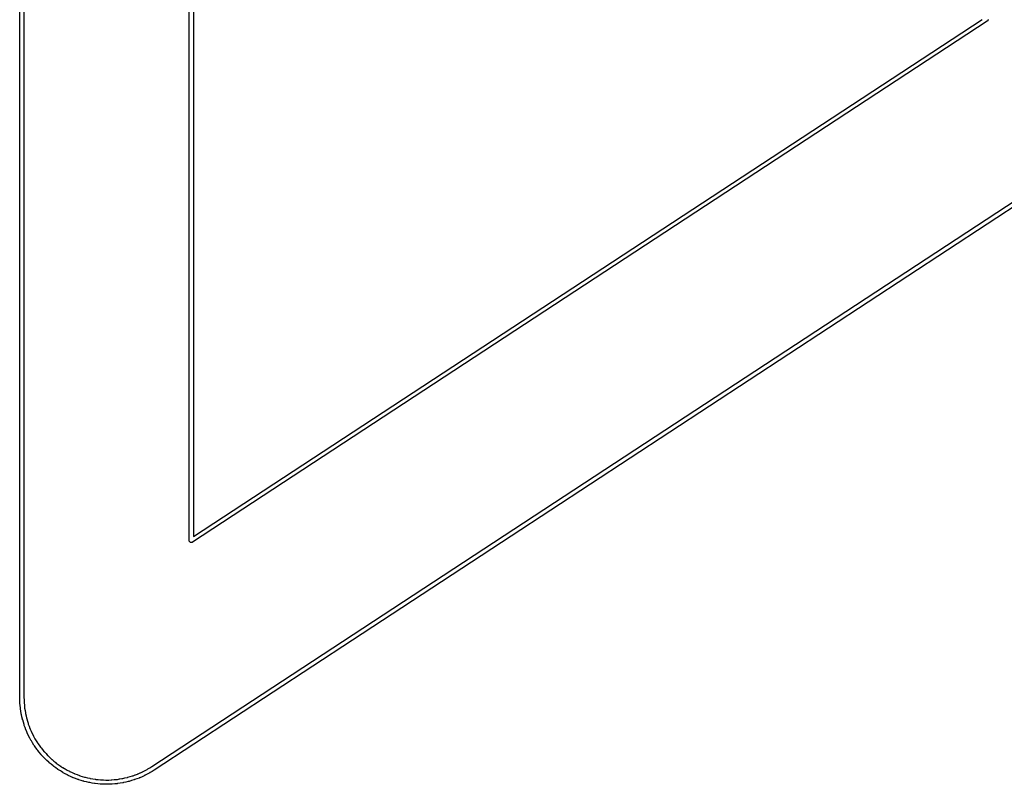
# Model space of a CAD drawing. Header units: inches. Extents: x 0.4 to 11.3, y -7.9 to -0.4.
# Tile 12 of 18: x 1.909 to 2.138, y -3.662 to -3.484. Entities that reach past the tile are written whole.
import ezdxf

# ---------------------------------------------------------------- set-up
doc = ezdxf.new("R2010")
doc.units = ezdxf.units.IN
doc.header["$MEASUREMENT"] = 0
doc.layers.add('Translucent', color=161, linetype='CONTINUOUS', true_color=0x5994dc)

msp = doc.modelspace()

# ---------------------------------------------------------------- linework, layer by layer
at = {"layer": 'Translucent', "linetype": 'CONTINUOUS'}
for p, q in [((1.90896, -3.64173), (1.90896, -3.32677)), ((1.90994, -3.32678), (1.90994, -3.64172)), ((1.94833, -3.60528), (1.94833, -3.36322)), ((1.94931, -3.36413), (1.94931, -3.60437)), ((2.13366, -3.48466), (1.94909, -3.6057)), ((1.94931, -3.60437), (2.1325, -3.48425)), ((2.13367, -3.48466), (2.13366, -3.48466)), ((2.1338, -3.48453), (2.13367, -3.48465)), ((2.13367, -3.48465), (2.13367, -3.48466)), ((2.13367, -3.48466), (2.13367, -3.48466)), ((2.13382, -3.48443), (2.1338, -3.48453)), ((2.13388, -3.48434), (2.13382, -3.48443)), ((2.13386, -3.48425), (2.13388, -3.48434)), ((1.93967, -3.65778), (2.17981, -3.50031)), ((2.18036, -3.50113), (1.9402, -3.65861)), ((1.94834, -3.60535), (1.94833, -3.60528)), ((1.94834, -3.60538), (1.94834, -3.60535)), ((1.94835, -3.6054), (1.94834, -3.60538)), ((1.94836, -3.60547), (1.94835, -3.6054)), ((1.94846, -3.60557), (1.94836, -3.60547)), ((1.94854, -3.60569), (1.94846, -3.60557)), ((1.94859, -3.6057), (1.94854, -3.60569)), ((1.94863, -3.60574), (1.94859, -3.6057)), ((1.94877, -3.60574), (1.94863, -3.60574)), ((1.94891, -3.60577), (1.94877, -3.60574)), ((1.94898, -3.60574), (1.94891, -3.60577)), ((1.94901, -3.60574), (1.94898, -3.60574)), ((1.94902, -3.60572), (1.94901, -3.60574)), ((1.94909, -3.6057), (1.94902, -3.60572)), ((1.90896, -3.64174), (1.90896, -3.64173)), ((1.90896, -3.64175), (1.90896, -3.64174)), ((1.90898, -3.64231), (1.90896, -3.64175)), ((1.90899, -3.64286), (1.90898, -3.64231)), ((1.90899, -3.64288), (1.90899, -3.64286)), ((1.90899, -3.64289), (1.90899, -3.64288)), ((1.909, -3.64296), (1.90899, -3.64289)), ((1.909, -3.64304), (1.909, -3.64296)), ((1.90994, -3.64172), (1.90996, -3.64227)), ((1.90996, -3.64227), (1.90996, -3.64228)), ((1.90996, -3.64228), (1.90996, -3.64228)), ((1.90996, -3.64228), (1.90997, -3.64282)), ((1.90997, -3.64282), (1.90998, -3.64289)), ((1.90998, -3.64289), (1.90998, -3.6429)), ((1.90998, -3.6429), (1.90998, -3.64292)), ((1.90998, -3.64292), (1.90998, -3.64299)), ((1.90998, -3.64299), (1.91004, -3.64353)), ((1.909, -3.64305), (1.909, -3.64304)), ((1.909, -3.64307), (1.909, -3.64305)), ((1.90906, -3.64362), (1.909, -3.64307)), ((1.90911, -3.64418), (1.90906, -3.64362)), ((1.90911, -3.64419), (1.90911, -3.64418)), ((1.90911, -3.64421), (1.90911, -3.64419)), ((1.90912, -3.64428), (1.90911, -3.64421)), ((1.90913, -3.64435), (1.90912, -3.64428)), ((1.90913, -3.64437), (1.90913, -3.64435)), ((1.90913, -3.64438), (1.90913, -3.64437)), ((1.90922, -3.64493), (1.90913, -3.64438)), ((1.90931, -3.64548), (1.90922, -3.64493)), ((1.91004, -3.64353), (1.91004, -3.64353)), ((1.91004, -3.64353), (1.91004, -3.64353)), ((1.91004, -3.64353), (1.91008, -3.64407)), ((1.91008, -3.64407), (1.9101, -3.64414)), ((1.9101, -3.64414), (1.91009, -3.64416)), ((1.91009, -3.64416), (1.9101, -3.64417)), ((1.9101, -3.64417), (1.91011, -3.64424)), ((1.91011, -3.64424), (1.91019, -3.64477)), ((1.91019, -3.64477), (1.91019, -3.64478)), ((1.91019, -3.64478), (1.91019, -3.64478)), ((1.91019, -3.64478), (1.91028, -3.64531)), ((1.90931, -3.6455), (1.90931, -3.64548)), ((1.90931, -3.64551), (1.90931, -3.6455)), ((1.90933, -3.64558), (1.90931, -3.64551)), ((1.90934, -3.64565), (1.90933, -3.64558)), ((1.90935, -3.64567), (1.90934, -3.64565)), ((1.90935, -3.64568), (1.90935, -3.64567)), ((1.90947, -3.64622), (1.90935, -3.64568)), ((1.9096, -3.64677), (1.90947, -3.64622)), ((1.90947, -3.64622), (1.90947, -3.64622)), ((1.9096, -3.64678), (1.9096, -3.64677)), ((1.9096, -3.6468), (1.9096, -3.64678)), ((1.90962, -3.64687), (1.9096, -3.6468)), ((1.90964, -3.64694), (1.90962, -3.64687)), ((1.90965, -3.64695), (1.90964, -3.64694)), ((1.90965, -3.64697), (1.90965, -3.64695)), ((1.90981, -3.6475), (1.90965, -3.64697)), ((1.90997, -3.64804), (1.90981, -3.6475)), ((1.91028, -3.64531), (1.91029, -3.64538)), ((1.91029, -3.64538), (1.91029, -3.64539)), ((1.91029, -3.64539), (1.9103, -3.64541)), ((1.9103, -3.64541), (1.91031, -3.64548)), ((1.91031, -3.64548), (1.91043, -3.64601)), ((1.91043, -3.64601), (1.91043, -3.64601)), ((1.91043, -3.64601), (1.91043, -3.64601)), ((1.91043, -3.64601), (1.91055, -3.64654)), ((1.91055, -3.64654), (1.91057, -3.64661)), ((1.91057, -3.64661), (1.91057, -3.64662)), ((1.91057, -3.64662), (1.91058, -3.64663)), ((1.91058, -3.64663), (1.9106, -3.6467)), ((1.9106, -3.6467), (1.91075, -3.64722)), ((1.91075, -3.64722), (1.91075, -3.64722)), ((1.91075, -3.64722), (1.91075, -3.64722)), ((1.91075, -3.64722), (1.91091, -3.64774)), ((1.90997, -3.64805), (1.90997, -3.64804)), ((1.90998, -3.64807), (1.90997, -3.64805)), ((1.91, -3.64813), (1.90998, -3.64807)), ((1.91002, -3.6482), (1.91, -3.64813)), ((1.91003, -3.64822), (1.91002, -3.6482)), ((1.91003, -3.64823), (1.91003, -3.64822)), ((1.91023, -3.64875), (1.91003, -3.64823)), ((1.91042, -3.64928), (1.91023, -3.64875)), ((1.91043, -3.64929), (1.91042, -3.64928)), ((1.91043, -3.64931), (1.91043, -3.64929)), ((1.91046, -3.64937), (1.91043, -3.64931)), ((1.91049, -3.64944), (1.91046, -3.64937)), ((1.9105, -3.64945), (1.91049, -3.64944)), ((1.9105, -3.64947), (1.9105, -3.64945)), ((1.91073, -3.64998), (1.9105, -3.64947)), ((1.91091, -3.64774), (1.91093, -3.64781)), ((1.91093, -3.64781), (1.91093, -3.64782)), ((1.91093, -3.64782), (1.91094, -3.64784)), ((1.91094, -3.64784), (1.91096, -3.6479)), ((1.91096, -3.6479), (1.91115, -3.64841)), ((1.91115, -3.64841), (1.91115, -3.64841)), ((1.91115, -3.64841), (1.91115, -3.64841)), ((1.91115, -3.64841), (1.91134, -3.64892)), ((1.91134, -3.64892), (1.91137, -3.64899)), ((1.91137, -3.64899), (1.91137, -3.649)), ((1.91137, -3.649), (1.91138, -3.64901)), ((1.91138, -3.64901), (1.9114, -3.64908)), ((1.9114, -3.64908), (1.91163, -3.64957)), ((1.91163, -3.64957), (1.91163, -3.64957)), ((1.91163, -3.64957), (1.91163, -3.64958)), ((1.91163, -3.64958), (1.91185, -3.65007)), ((1.91095, -3.65048), (1.91073, -3.64998)), ((1.91096, -3.6505), (1.91095, -3.65048)), ((1.91097, -3.65051), (1.91096, -3.6505)), ((1.911, -3.65058), (1.91097, -3.65051)), ((1.91103, -3.65064), (1.911, -3.65058)), ((1.91104, -3.65066), (1.91103, -3.65064)), ((1.91104, -3.65067), (1.91104, -3.65066)), ((1.91131, -3.65116), (1.91104, -3.65067)), ((1.91157, -3.65166), (1.91131, -3.65116)), ((1.91131, -3.65116), (1.91131, -3.65116)), ((1.91158, -3.65167), (1.91157, -3.65166)), ((1.91158, -3.65168), (1.91158, -3.65167)), ((1.91162, -3.65174), (1.91158, -3.65168)), ((1.91165, -3.65181), (1.91162, -3.65174)), ((1.91166, -3.65182), (1.91165, -3.65181)), ((1.91167, -3.65183), (1.91166, -3.65182)), ((1.91196, -3.65231), (1.91167, -3.65183)), ((1.91185, -3.65007), (1.91188, -3.65013)), ((1.91188, -3.65013), (1.91188, -3.65015)), ((1.91188, -3.65015), (1.91189, -3.65016)), ((1.91189, -3.65016), (1.91192, -3.65022)), ((1.91192, -3.65022), (1.91218, -3.6507)), ((1.91218, -3.6507), (1.91218, -3.6507)), ((1.91218, -3.6507), (1.91218, -3.6507)), ((1.91218, -3.6507), (1.91243, -3.65118)), ((1.91243, -3.65118), (1.91247, -3.65124)), ((1.91247, -3.65124), (1.91247, -3.65126)), ((1.91247, -3.65126), (1.91248, -3.65127)), ((1.91248, -3.65127), (1.91251, -3.65133)), ((1.91251, -3.65133), (1.9128, -3.65179)), ((1.9128, -3.65179), (1.9128, -3.65179)), ((1.9128, -3.65179), (1.9128, -3.65179)), ((1.9128, -3.65179), (1.91308, -3.65226)), ((1.91225, -3.65278), (1.91196, -3.65231)), ((1.91226, -3.65279), (1.91225, -3.65278)), ((1.91227, -3.65281), (1.91226, -3.65279)), ((1.91231, -3.65287), (1.91227, -3.65281)), ((1.91235, -3.65293), (1.91231, -3.65287)), ((1.91236, -3.65294), (1.91235, -3.65293)), ((1.91237, -3.65296), (1.91236, -3.65294)), ((1.91269, -3.65341), (1.91237, -3.65296)), ((1.91301, -3.65386), (1.91269, -3.65341)), ((1.91302, -3.65387), (1.91301, -3.65386)), ((1.91303, -3.65389), (1.91302, -3.65387)), ((1.91308, -3.65394), (1.91303, -3.65389)), ((1.91308, -3.65226), (1.91312, -3.65231)), ((1.91312, -3.654), (1.91308, -3.65394)), ((1.91312, -3.65231), (1.91313, -3.65233)), ((1.91313, -3.65401), (1.91312, -3.654)), ((1.91313, -3.65233), (1.91314, -3.65234)), ((1.91314, -3.65403), (1.91313, -3.65401)), ((1.91314, -3.65234), (1.91318, -3.6524)), ((1.91349, -3.65446), (1.91314, -3.65403)), ((1.91318, -3.6524), (1.91349, -3.65284)), ((1.91349, -3.65284), (1.91349, -3.65284)), ((1.91349, -3.65284), (1.91349, -3.65284)), ((1.91349, -3.65284), (1.91381, -3.65328)), ((1.91381, -3.65328), (1.91385, -3.65334)), ((1.91385, -3.65334), (1.91386, -3.65335)), ((1.91386, -3.65335), (1.91387, -3.65336)), ((1.91387, -3.65336), (1.91391, -3.65342)), ((1.91391, -3.65342), (1.91425, -3.65384)), ((1.91425, -3.65384), (1.91425, -3.65384)), ((1.91425, -3.65384), (1.91425, -3.65384)), ((1.91425, -3.65384), (1.9146, -3.65426)), ((1.9146, -3.65426), (1.91464, -3.65431)), ((1.91464, -3.65431), (1.91465, -3.65432)), ((1.91465, -3.65432), (1.91466, -3.65433)), ((1.91466, -3.65433), (1.9147, -3.65439)), ((1.9147, -3.65439), (1.91508, -3.65478)), ((1.91384, -3.65489), (1.91349, -3.65446)), ((1.91385, -3.6549), (1.91384, -3.65489)), ((1.91386, -3.65492), (1.91385, -3.6549)), ((1.91391, -3.65497), (1.91386, -3.65492)), ((1.91395, -3.65502), (1.91391, -3.65497)), ((1.91397, -3.65503), (1.91395, -3.65502)), ((1.91397, -3.65505), (1.91397, -3.65503)), ((1.91436, -3.65545), (1.91397, -3.65505)), ((1.91473, -3.65586), (1.91436, -3.65545)), ((1.91475, -3.65587), (1.91473, -3.65586)), ((1.91476, -3.65589), (1.91475, -3.65587)), ((1.91481, -3.65594), (1.91476, -3.65589)), ((1.91486, -3.65599), (1.91481, -3.65594)), ((1.91487, -3.656), (1.91486, -3.65599)), ((1.91488, -3.65601), (1.91487, -3.656)), ((1.91529, -3.65639), (1.91488, -3.65601)), ((1.91508, -3.65478), (1.91508, -3.65478)), ((1.91508, -3.65478), (1.91508, -3.65479)), ((1.91508, -3.65479), (1.91545, -3.65519)), ((1.91569, -3.65678), (1.91529, -3.65639)), ((1.91545, -3.65519), (1.9155, -3.65523)), ((1.9155, -3.65523), (1.9155, -3.65524)), ((1.9155, -3.65524), (1.91552, -3.65525)), ((1.91552, -3.65525), (1.91556, -3.6553)), ((1.91556, -3.6553), (1.91596, -3.65567)), ((1.91596, -3.65567), (1.91596, -3.65568)), ((1.91596, -3.65568), (1.91596, -3.65568)), ((1.91596, -3.65568), (1.91636, -3.65605)), ((1.91636, -3.65605), (1.91641, -3.6561)), ((1.91641, -3.6561), (1.91642, -3.65611)), ((1.91642, -3.65611), (1.91643, -3.65611)), ((1.91643, -3.65611), (1.91648, -3.65616)), ((1.91648, -3.65616), (1.9169, -3.65651)), ((1.9169, -3.65651), (1.9169, -3.65651)), ((1.9169, -3.65651), (1.9169, -3.65651)), ((1.9169, -3.65651), (1.91732, -3.65686)), ((1.9157, -3.65678), (1.91569, -3.65678)), ((1.91571, -3.6568), (1.9157, -3.65678)), ((1.91577, -3.65684), (1.91571, -3.6568)), ((1.91582, -3.65689), (1.91577, -3.65684)), ((1.91583, -3.6569), (1.91582, -3.65689)), ((1.91584, -3.65691), (1.91583, -3.6569)), ((1.91627, -3.65726), (1.91584, -3.65691)), ((1.9167, -3.65762), (1.91627, -3.65726)), ((1.91671, -3.65763), (1.9167, -3.65762)), ((1.91673, -3.65764), (1.91671, -3.65763)), ((1.91678, -3.65768), (1.91673, -3.65764)), ((1.91684, -3.65773), (1.91678, -3.65768)), ((1.91685, -3.65774), (1.91684, -3.65773)), ((1.91686, -3.65775), (1.91685, -3.65774)), ((1.91732, -3.65807), (1.91686, -3.65775)), ((1.91732, -3.65686), (1.91737, -3.6569)), ((1.91777, -3.6584), (1.91732, -3.65807)), ((1.91737, -3.6569), (1.91738, -3.65691)), ((1.91738, -3.65691), (1.9174, -3.65691)), ((1.9174, -3.65691), (1.91745, -3.65696)), ((1.91745, -3.65696), (1.91789, -3.65727)), ((1.91778, -3.65841), (1.91777, -3.6584)), ((1.91779, -3.65842), (1.91778, -3.65841)), ((1.91785, -3.65846), (1.91779, -3.65842)), ((1.91791, -3.6585), (1.91785, -3.65846)), ((1.91789, -3.65727), (1.91789, -3.65728)), ((1.91789, -3.65728), (1.91789, -3.65728)), ((1.91789, -3.65728), (1.91833, -3.6576)), ((1.91793, -3.65851), (1.91791, -3.6585)), ((1.91794, -3.65852), (1.91793, -3.65851)), ((1.91841, -3.65881), (1.91794, -3.65852)), ((1.91833, -3.6576), (1.91839, -3.65763)), ((1.91839, -3.65763), (1.9184, -3.65764)), ((1.9184, -3.65764), (1.91842, -3.65765)), ((1.91888, -3.65911), (1.91841, -3.65881)), ((1.91842, -3.65765), (1.91847, -3.65769)), ((1.91847, -3.65769), (1.91893, -3.65798)), ((1.91893, -3.65798), (1.91893, -3.65798)), ((1.91893, -3.65798), (1.91894, -3.65798)), ((1.91894, -3.65798), (1.91939, -3.65827)), ((1.91939, -3.65827), (1.91945, -3.6583)), ((1.91945, -3.6583), (1.91947, -3.65831)), ((1.91947, -3.65831), (1.91948, -3.65832)), ((1.91948, -3.65832), (1.91954, -3.65835)), ((1.91954, -3.65835), (1.92002, -3.65861)), ((1.92002, -3.65861), (1.92002, -3.65861)), ((1.92002, -3.65861), (1.92002, -3.65861)), ((1.92002, -3.65861), (1.9205, -3.65887)), ((1.9205, -3.65887), (1.92056, -3.6589)), ((1.92056, -3.6589), (1.92057, -3.65891)), ((1.92057, -3.65891), (1.92058, -3.65891)), ((1.92058, -3.65891), (1.92064, -3.65895)), ((1.92064, -3.65895), (1.92114, -3.65917)), ((1.93698, -3.65924), (1.93747, -3.65902)), ((1.93747, -3.65902), (1.93753, -3.65899)), ((1.93753, -3.65899), (1.93755, -3.65898)), ((1.93755, -3.65898), (1.93756, -3.65897)), ((1.93756, -3.65897), (1.93762, -3.65895)), ((1.93762, -3.65895), (1.9381, -3.65869)), ((1.9381, -3.65869), (1.9381, -3.65869)), ((1.9381, -3.65869), (1.93811, -3.65869)), ((1.93811, -3.65869), (1.93859, -3.65844)), ((1.93859, -3.65844), (1.93864, -3.6584)), ((1.93864, -3.6584), (1.93866, -3.6584)), ((1.93866, -3.6584), (1.93867, -3.65839)), ((1.93867, -3.65839), (1.93873, -3.65835)), ((1.93873, -3.65835), (1.93919, -3.65807)), ((1.93919, -3.65806), (1.93967, -3.65778)), ((1.93919, -3.65807), (1.93919, -3.65806)), ((1.93919, -3.65807), (1.93919, -3.65807)), ((1.93971, -3.6589), (1.93924, -3.6592)), ((1.94018, -3.65861), (1.93971, -3.6589)), ((1.94019, -3.65861), (1.94018, -3.65861)), ((1.9402, -3.65861), (1.94019, -3.65861)), ((1.9189, -3.65912), (1.91888, -3.65911)), ((1.91891, -3.65913), (1.9189, -3.65912)), ((1.91897, -3.65916), (1.91891, -3.65913)), ((1.91903, -3.6592), (1.91897, -3.65916)), ((1.91905, -3.6592), (1.91903, -3.6592)), ((1.91906, -3.65921), (1.91905, -3.6592)), ((1.91955, -3.65948), (1.91906, -3.65921)), ((1.92004, -3.65974), (1.91955, -3.65948)), ((1.92005, -3.65975), (1.92004, -3.65974)), ((1.92007, -3.65976), (1.92005, -3.65975)), ((1.92013, -3.65979), (1.92007, -3.65976)), ((1.9202, -3.65982), (1.92013, -3.65979)), ((1.92021, -3.65983), (1.9202, -3.65982)), ((1.92022, -3.65984), (1.92021, -3.65983)), ((1.92073, -3.66007), (1.92022, -3.65984)), ((1.92124, -3.6603), (1.92073, -3.66007)), ((1.92114, -3.65917), (1.92114, -3.65917)), ((1.92114, -3.65917), (1.92114, -3.65917)), ((1.92114, -3.65917), (1.92164, -3.6594)), ((1.92125, -3.6603), (1.92124, -3.6603)), ((1.92127, -3.66031), (1.92125, -3.6603)), ((1.92133, -3.66034), (1.92127, -3.66031)), ((1.9214, -3.66037), (1.92133, -3.66034)), ((1.92141, -3.66037), (1.9214, -3.66037)), ((1.92143, -3.66038), (1.92141, -3.66037)), ((1.92195, -3.66058), (1.92143, -3.66038)), ((1.92164, -3.6594), (1.9217, -3.65942)), ((1.9217, -3.65942), (1.92171, -3.65943)), ((1.92171, -3.65943), (1.92173, -3.65944)), ((1.92173, -3.65944), (1.92179, -3.65946)), ((1.92179, -3.65946), (1.9223, -3.65966)), ((1.92247, -3.66078), (1.92195, -3.66058)), ((1.9223, -3.65966), (1.9223, -3.65966)), ((1.9223, -3.65966), (1.9223, -3.65966)), ((1.9223, -3.65966), (1.92281, -3.65985)), ((1.92248, -3.66078), (1.92247, -3.66078)), ((1.9225, -3.66079), (1.92248, -3.66078)), ((1.92257, -3.66081), (1.9225, -3.66079)), ((1.92263, -3.66083), (1.92257, -3.66081)), ((1.92265, -3.66084), (1.92263, -3.66083)), ((1.92266, -3.66084), (1.92265, -3.66084)), ((1.9232, -3.66101), (1.92266, -3.66084)), ((1.92281, -3.65985), (1.92287, -3.65987)), ((1.92287, -3.65987), (1.92289, -3.65988)), ((1.92289, -3.65988), (1.9229, -3.65988)), ((1.9229, -3.65988), (1.92296, -3.65991)), ((1.92296, -3.65991), (1.92348, -3.66006)), ((1.92373, -3.66117), (1.9232, -3.66101)), ((1.92348, -3.66006), (1.92349, -3.66006)), ((1.92349, -3.66006), (1.92349, -3.66007)), ((1.92349, -3.66007), (1.92401, -3.66023)), ((1.92374, -3.66117), (1.92373, -3.66117)), ((1.92376, -3.66118), (1.92374, -3.66117)), ((1.92383, -3.6612), (1.92376, -3.66118)), ((1.9239, -3.66122), (1.92383, -3.6612)), ((1.92391, -3.66122), (1.9239, -3.66122)), ((1.92393, -3.66123), (1.92391, -3.66122)), ((1.92447, -3.66135), (1.92393, -3.66123)), ((1.92401, -3.66023), (1.92407, -3.66024)), ((1.92407, -3.66024), (1.92409, -3.66025)), ((1.92409, -3.66025), (1.9241, -3.66025)), ((1.9241, -3.66025), (1.92417, -3.66027)), ((1.92417, -3.66027), (1.9247, -3.66039)), ((1.9247, -3.66039), (1.9247, -3.6604)), ((1.9247, -3.6604), (1.9247, -3.6604)), ((1.9247, -3.6604), (1.92523, -3.66052)), ((1.92523, -3.66052), (1.92529, -3.66053)), ((1.92529, -3.66053), (1.92531, -3.66054)), ((1.92531, -3.66054), (1.92532, -3.66054)), ((1.92532, -3.66054), (1.92539, -3.66056)), ((1.92539, -3.66056), (1.92593, -3.66064)), ((1.92593, -3.66064), (1.92593, -3.66065)), ((1.92593, -3.66065), (1.92593, -3.66065)), ((1.92593, -3.66065), (1.92646, -3.66074)), ((1.92646, -3.66074), (1.92653, -3.66075)), ((1.92653, -3.66075), (1.92655, -3.66075)), ((1.92655, -3.66075), (1.92656, -3.66075)), ((1.92656, -3.66075), (1.92663, -3.66076)), ((1.92663, -3.66076), (1.92717, -3.66081)), ((1.92717, -3.66081), (1.92717, -3.66081)), ((1.92717, -3.66081), (1.92717, -3.66081)), ((1.92717, -3.66081), (1.92771, -3.66087)), ((1.92771, -3.66087), (1.92778, -3.66088)), ((1.92778, -3.66088), (1.9278, -3.66088)), ((1.9278, -3.66088), (1.92781, -3.66088)), ((1.92781, -3.66088), (1.92788, -3.66088)), ((1.92788, -3.66088), (1.92842, -3.6609)), ((1.92842, -3.6609), (1.92842, -3.6609)), ((1.92842, -3.6609), (1.92843, -3.6609)), ((1.92843, -3.6609), (1.92897, -3.66092)), ((1.92897, -3.66092), (1.92904, -3.66092)), ((1.92904, -3.66092), (1.92905, -3.66092)), ((1.92905, -3.66092), (1.92906, -3.66092)), ((1.92906, -3.66092), (1.92913, -3.66092)), ((1.92913, -3.66092), (1.92968, -3.66091)), ((1.92968, -3.66091), (1.93022, -3.66089)), ((1.92968, -3.66091), (1.92968, -3.66091)), ((1.92968, -3.66091), (1.92968, -3.66091)), ((1.93022, -3.66089), (1.93029, -3.66089)), ((1.93029, -3.66089), (1.93031, -3.66089)), ((1.93031, -3.66089), (1.93032, -3.66089)), ((1.93032, -3.66089), (1.93039, -3.66088)), ((1.93039, -3.66088), (1.93093, -3.66083)), ((1.93093, -3.66083), (1.93147, -3.66078)), ((1.93093, -3.66083), (1.93093, -3.66083)), ((1.93093, -3.66083), (1.93093, -3.66083)), ((1.93147, -3.66078), (1.93154, -3.66077)), ((1.93154, -3.66077), (1.93156, -3.66077)), ((1.93156, -3.66077), (1.93157, -3.66077)), ((1.93157, -3.66077), (1.93164, -3.66076)), ((1.93164, -3.66076), (1.93217, -3.66067)), ((1.93217, -3.66067), (1.93218, -3.66067)), ((1.93218, -3.66067), (1.93271, -3.66059)), ((1.93218, -3.66067), (1.93218, -3.66067)), ((1.93271, -3.66059), (1.93278, -3.66057)), ((1.93278, -3.66057), (1.9328, -3.66057)), ((1.9328, -3.66057), (1.93281, -3.66057)), ((1.93281, -3.66057), (1.93288, -3.66056)), ((1.93288, -3.66056), (1.93341, -3.66043)), ((1.93341, -3.66043), (1.93394, -3.66031)), ((1.93341, -3.66043), (1.93341, -3.66043)), ((1.93341, -3.66043), (1.93341, -3.66043)), ((1.93417, -3.66127), (1.93363, -3.66139)), ((1.93394, -3.66031), (1.93401, -3.66029)), ((1.93401, -3.66029), (1.93402, -3.66029)), ((1.93402, -3.66029), (1.93403, -3.66029)), ((1.93403, -3.66029), (1.9341, -3.66027)), ((1.9341, -3.66027), (1.93462, -3.66011)), ((1.93419, -3.66126), (1.93417, -3.66127)), ((1.9342, -3.66126), (1.93419, -3.66126)), ((1.93427, -3.66124), (1.9342, -3.66126)), ((1.93434, -3.66123), (1.93427, -3.66124)), ((1.93436, -3.66122), (1.93434, -3.66123)), ((1.93437, -3.66122), (1.93436, -3.66122)), ((1.9349, -3.66106), (1.93437, -3.66122)), ((1.93462, -3.66011), (1.93515, -3.65996)), ((1.93462, -3.66011), (1.93462, -3.66011)), ((1.93462, -3.66011), (1.93462, -3.66011)), ((1.93544, -3.6609), (1.9349, -3.66106)), ((1.93515, -3.65996), (1.93521, -3.65994)), ((1.93521, -3.65994), (1.93522, -3.65993)), ((1.93522, -3.65993), (1.93524, -3.65993)), ((1.93524, -3.65993), (1.9353, -3.65991)), ((1.9353, -3.65991), (1.93581, -3.65972)), ((1.93545, -3.66089), (1.93544, -3.6609)), ((1.93547, -3.66089), (1.93545, -3.66089)), ((1.93554, -3.66086), (1.93547, -3.66089)), ((1.9356, -3.66084), (1.93554, -3.66086)), ((1.93562, -3.66084), (1.9356, -3.66084)), ((1.93563, -3.66083), (1.93562, -3.66084)), ((1.93616, -3.66064), (1.93563, -3.66083)), ((1.93581, -3.65972), (1.93581, -3.65971)), ((1.93581, -3.65971), (1.93582, -3.65971)), ((1.93582, -3.65971), (1.93632, -3.65953)), ((1.93668, -3.66045), (1.93616, -3.66064)), ((1.93616, -3.66064), (1.93616, -3.66064)), ((1.93632, -3.65953), (1.93639, -3.6595)), ((1.93639, -3.6595), (1.9364, -3.6595)), ((1.9364, -3.6595), (1.93641, -3.65949)), ((1.93641, -3.65949), (1.93648, -3.65946)), ((1.93648, -3.65946), (1.93697, -3.65924)), ((1.93669, -3.66044), (1.93668, -3.66045)), ((1.93671, -3.66043), (1.93669, -3.66044)), ((1.93677, -3.6604), (1.93671, -3.66043)), ((1.93684, -3.66038), (1.93677, -3.6604)), ((1.93685, -3.66037), (1.93684, -3.66038)), ((1.93687, -3.66037), (1.93685, -3.66037)), ((1.93738, -3.66014), (1.93687, -3.66037)), ((1.93697, -3.65924), (1.93698, -3.65924)), ((1.93698, -3.65924), (1.93698, -3.65924)), ((1.93789, -3.65991), (1.93738, -3.66014)), ((1.93738, -3.66014), (1.93738, -3.66014)), ((1.9379, -3.6599), (1.93789, -3.65991)), ((1.93792, -3.6599), (1.9379, -3.6599)), ((1.93798, -3.65987), (1.93792, -3.6599)), ((1.93804, -3.65984), (1.93798, -3.65987)), ((1.93806, -3.65983), (1.93804, -3.65984)), ((1.93807, -3.65982), (1.93806, -3.65983)), ((1.93856, -3.65956), (1.93807, -3.65982)), ((1.93906, -3.6593), (1.93856, -3.65956)), ((1.93907, -3.65929), (1.93906, -3.6593)), ((1.93908, -3.65928), (1.93907, -3.65929)), ((1.93915, -3.65925), (1.93908, -3.65928)), ((1.93921, -3.65921), (1.93915, -3.65925)), ((1.93922, -3.6592), (1.93921, -3.65921)), ((1.93924, -3.6592), (1.93922, -3.6592)), ((1.92501, -3.66148), (1.92447, -3.66135)), ((1.92447, -3.66135), (1.92447, -3.66135)), ((1.92503, -3.66148), (1.92501, -3.66148)), ((1.92504, -3.66149), (1.92503, -3.66148)), ((1.92511, -3.6615), (1.92504, -3.66149)), ((1.92518, -3.66152), (1.92511, -3.6615)), ((1.9252, -3.66152), (1.92518, -3.66152)), ((1.92521, -3.66152), (1.9252, -3.66152)), ((1.92576, -3.66162), (1.92521, -3.66152)), ((1.92631, -3.66171), (1.92576, -3.66162)), ((1.92633, -3.66171), (1.92631, -3.66171)), ((1.92634, -3.66172), (1.92633, -3.66171)), ((1.92641, -3.66172), (1.92634, -3.66172)), ((1.92648, -3.66173), (1.92641, -3.66172)), ((1.9265, -3.66173), (1.92648, -3.66173)), ((1.92652, -3.66174), (1.9265, -3.66173)), ((1.92707, -3.66179), (1.92652, -3.66174)), ((1.92762, -3.66185), (1.92707, -3.66179)), ((1.92764, -3.66185), (1.92762, -3.66185)), ((1.92766, -3.66186), (1.92764, -3.66185)), ((1.92773, -3.66186), (1.92766, -3.66186)), ((1.9278, -3.66186), (1.92773, -3.66186)), ((1.92781, -3.66186), (1.9278, -3.66186)), ((1.92783, -3.66187), (1.92781, -3.66186)), ((1.92839, -3.66189), (1.92783, -3.66187)), ((1.92894, -3.66191), (1.92839, -3.66189)), ((1.92896, -3.66191), (1.92894, -3.66191)), ((1.92898, -3.66191), (1.92896, -3.66191)), ((1.92905, -3.66191), (1.92898, -3.66191)), ((1.92912, -3.66191), (1.92905, -3.66191)), ((1.92913, -3.66191), (1.92912, -3.66191)), ((1.92915, -3.66191), (1.92913, -3.66191)), ((1.92971, -3.66189), (1.92915, -3.66191)), ((1.93026, -3.66188), (1.92971, -3.66189)), ((1.93028, -3.66187), (1.93026, -3.66188)), ((1.9303, -3.66188), (1.93028, -3.66187)), ((1.93037, -3.66187), (1.9303, -3.66188)), ((1.93044, -3.66187), (1.93037, -3.66187)), ((1.93045, -3.66186), (1.93044, -3.66187)), ((1.93047, -3.66186), (1.93045, -3.66186)), ((1.93102, -3.66181), (1.93047, -3.66186)), ((1.93158, -3.66176), (1.93102, -3.66181)), ((1.93159, -3.66176), (1.93158, -3.66176)), ((1.93161, -3.66176), (1.93159, -3.66176)), ((1.93168, -3.66175), (1.93161, -3.66176)), ((1.93175, -3.66174), (1.93168, -3.66175)), ((1.93177, -3.66173), (1.93175, -3.66174)), ((1.93178, -3.66173), (1.93177, -3.66173)), ((1.93233, -3.66164), (1.93178, -3.66173)), ((1.93288, -3.66156), (1.93233, -3.66164)), ((1.9329, -3.66155), (1.93288, -3.66156)), ((1.93291, -3.66155), (1.9329, -3.66155)), ((1.93298, -3.66154), (1.93291, -3.66155)), ((1.93305, -3.66152), (1.93298, -3.66154)), ((1.93307, -3.66152), (1.93305, -3.66152)), ((1.93309, -3.66152), (1.93307, -3.66152)), ((1.93363, -3.66139), (1.93309, -3.66152)), ((1.93363, -3.66139), (1.93363, -3.66139))]:
    msp.add_line(p, q, dxfattribs=at)

doc.saveas('drawing.dxf')
